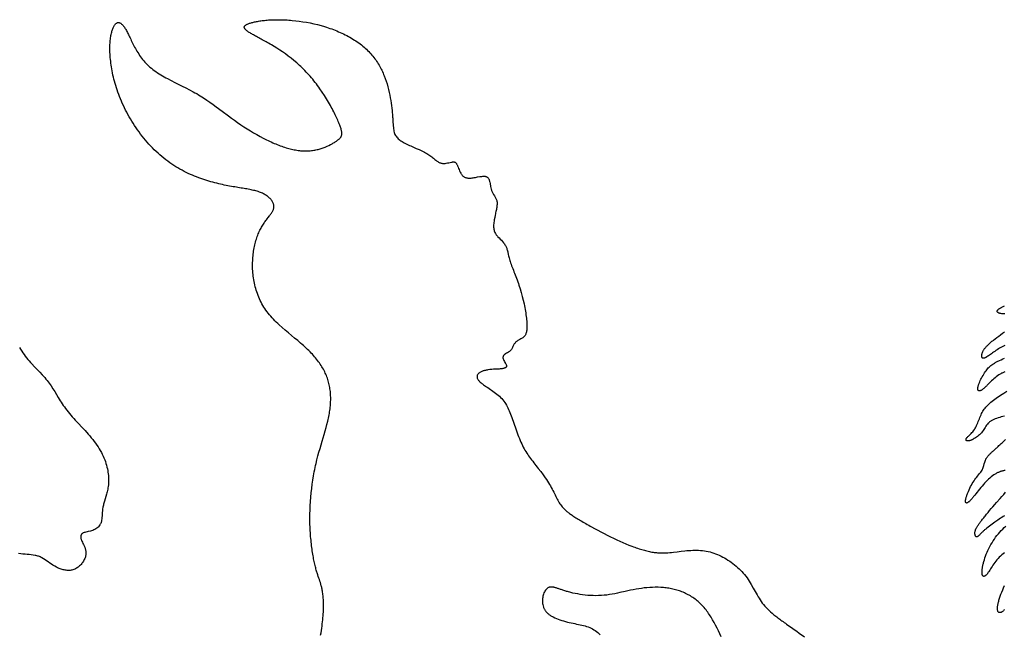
# Model space of a CAD drawing. Extents: x -97 to 99, y -93 to 98.
# Tile 60 of 163: x -21 to 14, y -24 to -2. Entities that reach past the tile are written whole.
import ezdxf

# ---------------------------------------------------------------- set-up
doc = ezdxf.new("R2010")
doc.units = 0
doc.layers.add('LAYER_03', color=5, linetype='CONTINUOUS')

msp = doc.modelspace()

# ---------------------------------------------------------------- linework, layer by layer
at = {"layer": 'LAYER_03'}
for points in [[(-10.397, -23.873), (-10.383, -23.788), (-10.369, -23.705), (-10.357, -23.624), (-10.346, -23.546), (-10.337, -23.469), (-10.328, -23.395), (-10.32, -23.323), (-10.314, -23.252), (-10.308, -23.184), (-10.304, -23.118), (-10.3, -23.054), (-10.298, -22.991), (-10.296, -22.931), (-10.295, -22.873), (-10.294, -22.816), (-10.295, -22.761), (-10.296, -22.708), (-10.298, -22.657), (-10.3, -22.608), (-10.303, -22.561), (-10.307, -22.515), (-10.311, -22.471), (-10.315, -22.428), (-10.32, -22.388), (-10.326, -22.349), (-10.331, -22.311), (-10.337, -22.275), (-10.344, -22.241), (-10.35, -22.208), (-10.357, -22.176), (-10.365, -22.145), (-10.372, -22.116), (-10.388, -22.058), (-10.405, -22.004), (-10.422, -21.95), (-10.44, -21.896), (-10.459, -21.842), (-10.479, -21.786), (-10.499, -21.727), (-10.509, -21.696), (-10.519, -21.664), (-10.529, -21.631), (-10.54, -21.596), (-10.55, -21.56), (-10.561, -21.522), (-10.571, -21.483), (-10.582, -21.441), (-10.592, -21.398), (-10.603, -21.353), (-10.613, -21.307), (-10.624, -21.259), (-10.634, -21.209), (-10.644, -21.157), (-10.654, -21.105), (-10.664, -21.05), (-10.673, -20.994), (-10.682, -20.937), (-10.691, -20.879), (-10.7, -20.819), (-10.709, -20.758), (-10.717, -20.696), (-10.724, -20.633), (-10.731, -20.568), (-10.738, -20.503), (-10.745, -20.436), (-10.751, -20.369), (-10.756, -20.301), (-10.761, -20.232), (-10.765, -20.162), (-10.769, -20.091), (-10.772, -20.02), (-10.774, -19.948), (-10.776, -19.875), (-10.777, -19.728), (-10.776, -19.579), (-10.772, -19.428), (-10.766, -19.277), (-10.757, -19.124), (-10.745, -18.972), (-10.731, -18.819), (-10.714, -18.667), (-10.694, -18.515), (-10.673, -18.365), (-10.648, -18.216), (-10.621, -18.07), (-10.607, -17.997), (-10.592, -17.926), (-10.577, -17.855), (-10.56, -17.784), (-10.527, -17.645), (-10.492, -17.509), (-10.455, -17.376), (-10.418, -17.245), (-10.38, -17.116), (-10.343, -16.99), (-10.306, -16.866), (-10.27, -16.744), (-10.235, -16.624), (-10.202, -16.506), (-10.172, -16.39), (-10.144, -16.277), (-10.131, -16.22), (-10.118, -16.164), (-10.107, -16.109), (-10.097, -16.054), (-10.087, -15.999), (-10.078, -15.945), (-10.07, -15.892), (-10.063, -15.838), (-10.057, -15.785), (-10.051, -15.733), (-10.047, -15.681), (-10.044, -15.629), (-10.041, -15.577), (-10.04, -15.526), (-10.039, -15.475), (-10.039, -15.425), (-10.041, -15.375), (-10.043, -15.325), (-10.047, -15.276), (-10.051, -15.227), (-10.057, -15.178), (-10.064, -15.129), (-10.071, -15.081), (-10.08, -15.033), (-10.09, -14.986), (-10.101, -14.938), (-10.113, -14.891), (-10.126, -14.844), (-10.141, -14.798), (-10.157, -14.752), (-10.173, -14.705), (-10.191, -14.66), (-10.211, -14.614), (-10.231, -14.568), (-10.253, -14.523), (-10.275, -14.478), (-10.3, -14.433), (-10.325, -14.388), (-10.351, -14.343), (-10.379, -14.299), (-10.408, -14.254), (-10.439, -14.21), (-10.471, -14.166), (-10.504, -14.122), (-10.538, -14.078), (-10.573, -14.034), (-10.61, -13.99), (-10.649, -13.946), (-10.688, -13.902), (-10.729, -13.858), (-10.772, -13.814), (-10.815, -13.77), (-10.86, -13.727), (-10.907, -13.683), (-10.955, -13.639), (-11.004, -13.595), (-11.054, -13.551), (-11.106, -13.507), (-11.211, -13.418), (-11.319, -13.328), (-11.429, -13.238), (-11.54, -13.146), (-11.651, -13.052), (-11.76, -12.957), (-11.867, -12.86), (-11.92, -12.811), (-11.972, -12.761), (-12.022, -12.71), (-12.072, -12.659), (-12.12, -12.607), (-12.167, -12.555), (-12.212, -12.502), (-12.256, -12.448), (-12.297, -12.393), (-12.337, -12.338), (-12.376, -12.282), (-12.412, -12.225), (-12.447, -12.167), (-12.479, -12.109), (-12.511, -12.05), (-12.54, -11.991), (-12.568, -11.932), (-12.594, -11.871), (-12.618, -11.811), (-12.641, -11.75), (-12.662, -11.689), (-12.682, -11.627), (-12.701, -11.566), (-12.717, -11.504), (-12.733, -11.442), (-12.746, -11.38), (-12.759, -11.317), (-12.77, -11.255), (-12.78, -11.193), (-12.788, -11.131), (-12.795, -11.069), (-12.801, -11.007), (-12.806, -10.946), (-12.809, -10.885), (-12.811, -10.824), (-12.812, -10.763), (-12.812, -10.703), (-12.811, -10.643), (-12.808, -10.583), (-12.805, -10.524), (-12.801, -10.466), (-12.795, -10.408), (-12.789, -10.351), (-12.781, -10.294), (-12.773, -10.238), (-12.763, -10.183), (-12.753, -10.129), (-12.742, -10.075), (-12.73, -10.022), (-12.718, -9.97), (-12.704, -9.919), (-12.69, -9.869), (-12.675, -9.819), (-12.66, -9.771), (-12.643, -9.724), (-12.626, -9.678), (-12.609, -9.633), (-12.59, -9.589), (-12.572, -9.546), (-12.552, -9.504), (-12.532, -9.464), (-12.512, -9.425), (-12.491, -9.388), (-12.47, -9.351), (-12.449, -9.316), (-12.427, -9.282), (-12.405, -9.249), (-12.383, -9.218), (-12.361, -9.187), (-12.339, -9.157), (-12.317, -9.128), (-12.296, -9.1), (-12.254, -9.046), (-12.215, -8.995), (-12.196, -8.97), (-12.178, -8.946), (-12.161, -8.922), (-12.145, -8.899), (-12.13, -8.876), (-12.116, -8.853), (-12.104, -8.83), (-12.092, -8.808), (-12.082, -8.785), (-12.074, -8.763), (-12.067, -8.74), (-12.062, -8.718), (-12.058, -8.696), (-12.056, -8.673), (-12.056, -8.65), (-12.058, -8.627), (-12.061, -8.604), (-12.067, -8.581), (-12.073, -8.558), (-12.082, -8.535), (-12.092, -8.512), (-12.104, -8.489), (-12.117, -8.467), (-12.133, -8.444), (-12.149, -8.422), (-12.167, -8.4), (-12.187, -8.379), (-12.208, -8.357), (-12.231, -8.336), (-12.255, -8.316), (-12.28, -8.296), (-12.307, -8.277), (-12.336, -8.258), (-12.365, -8.24), (-12.396, -8.222), (-12.429, -8.205), (-12.462, -8.188), (-12.497, -8.173), (-12.533, -8.158), (-12.571, -8.144), (-12.61, -8.131), (-12.65, -8.118), (-12.691, -8.106), (-12.733, -8.095), (-12.776, -8.085), (-12.821, -8.074), (-12.867, -8.065), (-12.914, -8.055), (-12.962, -8.046), (-13.011, -8.037), (-13.061, -8.028), (-13.113, -8.019), (-13.166, -8.011), (-13.219, -8.002), (-13.274, -7.993), (-13.33, -7.984), (-13.387, -7.974), (-13.445, -7.965), (-13.504, -7.955), (-13.564, -7.944), (-13.625, -7.933), (-13.687, -7.922), (-13.75, -7.909), (-13.814, -7.896), (-13.879, -7.883), (-13.945, -7.868), (-14.012, -7.853), (-14.08, -7.836), (-14.149, -7.819), (-14.219, -7.8), (-14.289, -7.781), (-14.36, -7.76), (-14.432, -7.738), (-14.504, -7.715), (-14.576, -7.691), (-14.65, -7.665), (-14.723, -7.638), (-14.797, -7.61), (-14.87, -7.581), (-14.944, -7.55), (-15.019, -7.517), (-15.093, -7.483), (-15.167, -7.448), (-15.241, -7.411), (-15.315, -7.372), (-15.389, -7.332), (-15.462, -7.29), (-15.535, -7.246), (-15.608, -7.201), (-15.68, -7.153), (-15.751, -7.104), (-15.822, -7.053), (-15.893, -7), (-15.962, -6.945), (-16.031, -6.888), (-16.099, -6.829), (-16.166, -6.769), (-16.232, -6.707), (-16.298, -6.643), (-16.362, -6.578), (-16.426, -6.512), (-16.488, -6.444), (-16.55, -6.375), (-16.61, -6.304), (-16.669, -6.233), (-16.727, -6.16), (-16.784, -6.086), (-16.84, -6.012), (-16.894, -5.937), (-16.947, -5.861), (-16.999, -5.784), (-17.049, -5.706), (-17.098, -5.628), (-17.145, -5.55), (-17.191, -5.471), (-17.236, -5.392), (-17.279, -5.313), (-17.32, -5.234), (-17.359, -5.154), (-17.397, -5.075), (-17.434, -4.995), (-17.468, -4.916), (-17.501, -4.837), (-17.533, -4.758), (-17.563, -4.679), (-17.591, -4.601), (-17.618, -4.523), (-17.643, -4.445), (-17.667, -4.368), (-17.689, -4.292), (-17.71, -4.216), (-17.73, -4.141), (-17.748, -4.066), (-17.765, -3.993), (-17.78, -3.92), (-17.794, -3.848), (-17.807, -3.777), (-17.819, -3.707), (-17.83, -3.638), (-17.839, -3.57), (-17.847, -3.503), (-17.854, -3.438), (-17.86, -3.374), (-17.865, -3.311), (-17.869, -3.249), (-17.872, -3.189), (-17.873, -3.13), (-17.874, -3.073), (-17.874, -3.018), (-17.873, -2.964), (-17.871, -2.911), (-17.868, -2.86), (-17.865, -2.811), (-17.861, -2.763), (-17.855, -2.717), (-17.85, -2.673), (-17.843, -2.63), (-17.836, -2.589), (-17.828, -2.549), (-17.82, -2.512), (-17.811, -2.475), (-17.802, -2.441), (-17.792, -2.408), (-17.781, -2.377), (-17.77, -2.348), (-17.759, -2.321), (-17.748, -2.295), (-17.736, -2.271), (-17.723, -2.249), (-17.711, -2.229), (-17.698, -2.211), (-17.685, -2.194), (-17.672, -2.179), (-17.659, -2.167), (-17.646, -2.156), (-17.632, -2.147), (-17.618, -2.139), (-17.604, -2.134), (-17.59, -2.131), (-17.576, -2.129), (-17.562, -2.129), (-17.547, -2.131), (-17.533, -2.135), (-17.518, -2.141), (-17.503, -2.149), (-17.488, -2.158), (-17.472, -2.169), (-17.457, -2.182), (-17.441, -2.197), (-17.425, -2.214), (-17.409, -2.233), (-17.392, -2.253), (-17.376, -2.275), (-17.359, -2.299), (-17.342, -2.325), (-17.324, -2.352), (-17.307, -2.382), (-17.289, -2.413), (-17.271, -2.446), (-17.253, -2.481), (-17.235, -2.517), (-17.216, -2.555), (-17.197, -2.595), (-17.177, -2.636), (-17.157, -2.678), (-17.136, -2.721), (-17.115, -2.766), (-17.093, -2.812), (-17.07, -2.858), (-17.047, -2.905), (-17.022, -2.953), (-16.997, -3.001), (-16.97, -3.05), (-16.942, -3.099), (-16.914, -3.148), (-16.884, -3.197), (-16.852, -3.246), (-16.82, -3.295), (-16.785, -3.344), (-16.75, -3.393), (-16.713, -3.44), (-16.674, -3.488), (-16.634, -3.534), (-16.591, -3.58), (-16.547, -3.625), (-16.502, -3.669), (-16.454, -3.712), (-16.404, -3.753), (-16.353, -3.794), (-16.3, -3.833), (-16.245, -3.872), (-16.189, -3.909), (-16.131, -3.946), (-16.072, -3.982), (-16.012, -4.018), (-15.951, -4.053), (-15.889, -4.087), (-15.827, -4.121), (-15.699, -4.187), (-15.569, -4.253), (-15.307, -4.383), (-15.176, -4.448), (-15.047, -4.515), (-14.919, -4.584), (-14.857, -4.619), (-14.795, -4.654), (-14.734, -4.69), (-14.674, -4.727), (-14.555, -4.802), (-14.439, -4.879), (-14.326, -4.957), (-14.214, -5.036), (-14.104, -5.117), (-13.886, -5.279), (-13.669, -5.441), (-13.561, -5.521), (-13.451, -5.6), (-13.341, -5.678), (-13.229, -5.755), (-13.116, -5.83), (-13.002, -5.903), (-12.888, -5.973), (-12.773, -6.042), (-12.659, -6.108), (-12.544, -6.172), (-12.431, -6.232), (-12.318, -6.289), (-12.262, -6.317), (-12.206, -6.343), (-12.151, -6.369), (-12.096, -6.394), (-12.041, -6.417), (-11.987, -6.44), (-11.933, -6.462), (-11.88, -6.483), (-11.828, -6.503), (-11.776, -6.521), (-11.724, -6.539), (-11.674, -6.556), (-11.623, -6.571), (-11.574, -6.586), (-11.525, -6.6), (-11.476, -6.612), (-11.428, -6.624), (-11.38, -6.634), (-11.333, -6.644), (-11.287, -6.652), (-11.24, -6.66), (-11.195, -6.666), (-11.15, -6.672), (-11.105, -6.677), (-11.061, -6.68), (-11.017, -6.683), (-10.974, -6.684), (-10.931, -6.685), (-10.889, -6.685), (-10.847, -6.684), (-10.805, -6.682), (-10.764, -6.679), (-10.723, -6.675), (-10.683, -6.67), (-10.643, -6.664), (-10.603, -6.657), (-10.564, -6.649), (-10.525, -6.641), (-10.487, -6.632), (-10.449, -6.622), (-10.375, -6.6), (-10.303, -6.575), (-10.234, -6.549), (-10.168, -6.521), (-10.104, -6.491), (-10.044, -6.461), (-10.015, -6.446), (-9.987, -6.43), (-9.96, -6.415), (-9.934, -6.399), (-9.909, -6.384), (-9.885, -6.369), (-9.861, -6.353), (-9.839, -6.339), (-9.818, -6.324), (-9.799, -6.309), (-9.78, -6.295), (-9.762, -6.281), (-9.746, -6.267), (-9.731, -6.254), (-9.717, -6.24), (-9.704, -6.226), (-9.693, -6.211), (-9.682, -6.197), (-9.673, -6.182), (-9.665, -6.166), (-9.659, -6.15), (-9.653, -6.133), (-9.649, -6.115), (-9.646, -6.096), (-9.645, -6.077), (-9.645, -6.056), (-9.646, -6.034), (-9.649, -6.011), (-9.653, -5.986), (-9.658, -5.96), (-9.665, -5.932), (-9.673, -5.903), (-9.682, -5.872), (-9.693, -5.839), (-9.705, -5.804), (-9.719, -5.767), (-9.734, -5.728), (-9.751, -5.687), (-9.769, -5.644), (-9.788, -5.599), (-9.809, -5.552), (-9.831, -5.504), (-9.855, -5.454), (-9.879, -5.402), (-9.905, -5.35), (-9.932, -5.296), (-9.96, -5.241), (-9.99, -5.185), (-10.02, -5.128), (-10.052, -5.071), (-10.084, -5.013), (-10.118, -4.954), (-10.153, -4.895), (-10.188, -4.836), (-10.224, -4.776), (-10.262, -4.717), (-10.339, -4.598), (-10.419, -4.481), (-10.461, -4.422), (-10.503, -4.365), (-10.545, -4.308), (-10.588, -4.253), (-10.632, -4.198), (-10.677, -4.144), (-10.722, -4.091), (-10.767, -4.038), (-10.813, -3.987), (-10.86, -3.936), (-10.907, -3.887), (-10.954, -3.838), (-11.002, -3.79), (-11.05, -3.743), (-11.099, -3.696), (-11.148, -3.651), (-11.197, -3.607), (-11.246, -3.563), (-11.346, -3.478), (-11.446, -3.397), (-11.546, -3.319), (-11.647, -3.244), (-11.748, -3.173), (-11.848, -3.105), (-11.948, -3.04), (-12.048, -2.978), (-12.145, -2.92), (-12.193, -2.892), (-12.241, -2.864), (-12.288, -2.838), (-12.334, -2.812), (-12.38, -2.786), (-12.424, -2.762), (-12.468, -2.738), (-12.511, -2.715), (-12.553, -2.692), (-12.594, -2.67), (-12.633, -2.649), (-12.672, -2.628), (-12.709, -2.608), (-12.744, -2.588), (-12.779, -2.569), (-12.812, -2.551), (-12.843, -2.533), (-12.873, -2.516), (-12.901, -2.499), (-12.927, -2.482), (-12.951, -2.467), (-12.974, -2.451), (-12.995, -2.436), (-13.014, -2.422), (-13.031, -2.408), (-13.047, -2.394), (-13.06, -2.381), (-13.072, -2.368), (-13.082, -2.356), (-13.091, -2.344), (-13.097, -2.332), (-13.102, -2.32), (-13.105, -2.309), (-13.106, -2.298), (-13.106, -2.288), (-13.103, -2.277), (-13.1, -2.267), (-13.094, -2.257), (-13.086, -2.247), (-13.077, -2.238), (-13.067, -2.229), (-13.054, -2.219), (-13.04, -2.21), (-13.024, -2.201), (-13.007, -2.192), (-12.988, -2.184), (-12.967, -2.175), (-12.944, -2.166), (-12.92, -2.158), (-12.895, -2.149), (-12.867, -2.141), (-12.839, -2.133), (-12.808, -2.125), (-12.777, -2.117), (-12.744, -2.109), (-12.709, -2.102), (-12.673, -2.095), (-12.635, -2.088), (-12.597, -2.081), (-12.557, -2.075), (-12.515, -2.069), (-12.473, -2.063), (-12.429, -2.057), (-12.384, -2.053), (-12.338, -2.048), (-12.29, -2.044), (-12.242, -2.04), (-12.192, -2.037), (-12.142, -2.034), (-12.09, -2.032), (-12.038, -2.031), (-11.984, -2.03), (-11.93, -2.029), (-11.874, -2.029), (-11.818, -2.03), (-11.761, -2.031), (-11.703, -2.033), (-11.644, -2.036), (-11.585, -2.039), (-11.525, -2.043), (-11.464, -2.048), (-11.403, -2.053), (-11.279, -2.066), (-11.153, -2.081), (-11.026, -2.1), (-10.898, -2.121), (-10.769, -2.145), (-10.64, -2.173), (-10.511, -2.203), (-10.383, -2.237), (-10.255, -2.274), (-10.192, -2.294), (-10.129, -2.314), (-10.066, -2.336), (-10.004, -2.358), (-9.942, -2.381), (-9.881, -2.405), (-9.82, -2.429), (-9.76, -2.455), (-9.7, -2.481), (-9.641, -2.508), (-9.583, -2.536), (-9.525, -2.564), (-9.468, -2.594), (-9.412, -2.624), (-9.357, -2.654), (-9.302, -2.686), (-9.249, -2.718), (-9.196, -2.751), (-9.145, -2.785), (-9.094, -2.819), (-9.044, -2.854), (-8.996, -2.89), (-8.948, -2.926), (-8.902, -2.963), (-8.857, -3.001), (-8.813, -3.04), (-8.77, -3.079), (-8.728, -3.118), (-8.688, -3.159), (-8.649, -3.2), (-8.612, -3.241), (-8.575, -3.283), (-8.54, -3.326), (-8.506, -3.369), (-8.473, -3.413), (-8.441, -3.457), (-8.41, -3.502), (-8.381, -3.547), (-8.352, -3.593), (-8.325, -3.639), (-8.298, -3.685), (-8.273, -3.732), (-8.248, -3.779), (-8.225, -3.826), (-8.202, -3.873), (-8.181, -3.921), (-8.16, -3.969), (-8.14, -4.018), (-8.103, -4.115), (-8.069, -4.213), (-8.038, -4.311), (-8.01, -4.41), (-7.985, -4.509), (-7.962, -4.607), (-7.942, -4.705), (-7.924, -4.801), (-7.908, -4.896), (-7.894, -4.989), (-7.882, -5.08), (-7.871, -5.169), (-7.862, -5.254), (-7.858, -5.296), (-7.854, -5.336), (-7.851, -5.376), (-7.848, -5.415), (-7.845, -5.453), (-7.842, -5.49), (-7.839, -5.526), (-7.837, -5.56), (-7.835, -5.594), (-7.833, -5.626), (-7.831, -5.658), (-7.829, -5.688), (-7.827, -5.718), (-7.824, -5.747), (-7.822, -5.775), (-7.82, -5.801), (-7.815, -5.853), (-7.809, -5.901), (-7.802, -5.946), (-7.794, -5.988), (-7.784, -6.028), (-7.772, -6.066), (-7.758, -6.101), (-7.741, -6.135), (-7.721, -6.167), (-7.698, -6.197), (-7.673, -6.226), (-7.645, -6.254), (-7.614, -6.281), (-7.581, -6.306), (-7.546, -6.331), (-7.508, -6.355), (-7.469, -6.378), (-7.428, -6.401), (-7.385, -6.423), (-7.341, -6.445), (-7.295, -6.466), (-7.248, -6.488), (-7.2, -6.509), (-7.102, -6.552), (-7.002, -6.595), (-6.904, -6.638), (-6.855, -6.661), (-6.807, -6.683), (-6.761, -6.706), (-6.716, -6.729), (-6.672, -6.752), (-6.631, -6.776), (-6.591, -6.801), (-6.554, -6.826), (-6.518, -6.85), (-6.485, -6.875), (-6.453, -6.9), (-6.422, -6.924), (-6.393, -6.948), (-6.365, -6.971), (-6.338, -6.993), (-6.312, -7.014), (-6.287, -7.033), (-6.263, -7.051), (-6.238, -7.067), (-6.215, -7.081), (-6.191, -7.093), (-6.167, -7.104), (-6.144, -7.112), (-6.121, -7.119), (-6.098, -7.124), (-6.074, -7.127), (-6.051, -7.129), (-6.028, -7.13), (-6.005, -7.13), (-5.982, -7.129), (-5.936, -7.123), (-5.89, -7.114), (-5.844, -7.104), (-5.798, -7.093), (-5.754, -7.084), (-5.733, -7.081), (-5.713, -7.078), (-5.694, -7.077), (-5.675, -7.078), (-5.658, -7.079), (-5.642, -7.083), (-5.627, -7.089), (-5.614, -7.097), (-5.601, -7.107), (-5.589, -7.119), (-5.579, -7.132), (-5.569, -7.147), (-5.56, -7.163), (-5.551, -7.181), (-5.543, -7.2), (-5.535, -7.219), (-5.519, -7.26), (-5.503, -7.304), (-5.486, -7.348), (-5.467, -7.393), (-5.447, -7.436), (-5.424, -7.478), (-5.412, -7.497), (-5.399, -7.516), (-5.385, -7.534), (-5.371, -7.551), (-5.356, -7.567), (-5.339, -7.582), (-5.322, -7.595), (-5.304, -7.606), (-5.285, -7.617), (-5.265, -7.626), (-5.244, -7.634), (-5.221, -7.64), (-5.196, -7.645), (-5.171, -7.648), (-5.143, -7.65), (-5.114, -7.651), (-5.083, -7.65), (-5.051, -7.647), (-5.016, -7.643), (-4.98, -7.638), (-4.942, -7.632), (-4.904, -7.625), (-4.825, -7.61), (-4.747, -7.597), (-4.709, -7.592), (-4.673, -7.588), (-4.638, -7.585), (-4.606, -7.584), (-4.59, -7.585), (-4.575, -7.586), (-4.561, -7.587), (-4.548, -7.59), (-4.535, -7.593), (-4.523, -7.597), (-4.512, -7.601), (-4.502, -7.606), (-4.483, -7.618), (-4.466, -7.631), (-4.452, -7.647), (-4.439, -7.665), (-4.428, -7.684), (-4.419, -7.704), (-4.411, -7.726), (-4.405, -7.749), (-4.399, -7.772), (-4.394, -7.796), (-4.384, -7.846), (-4.367, -7.947), (-4.357, -7.997), (-4.345, -8.047), (-4.338, -8.072), (-4.33, -8.096), (-4.321, -8.12), (-4.31, -8.143), (-4.299, -8.166), (-4.286, -8.189), (-4.259, -8.233), (-4.23, -8.277), (-4.202, -8.322), (-4.189, -8.345), (-4.176, -8.369), (-4.165, -8.393), (-4.156, -8.418), (-4.147, -8.444), (-4.141, -8.471), (-4.137, -8.499), (-4.135, -8.529), (-4.135, -8.559), (-4.136, -8.59), (-4.138, -8.623), (-4.142, -8.657), (-4.147, -8.691), (-4.154, -8.727), (-4.161, -8.764), (-4.168, -8.801), (-4.176, -8.84), (-4.185, -8.88), (-4.194, -8.921), (-4.203, -8.963), (-4.22, -9.048), (-4.236, -9.135), (-4.243, -9.179), (-4.248, -9.222), (-4.253, -9.264), (-4.256, -9.306), (-4.257, -9.347), (-4.257, -9.386), (-4.254, -9.424), (-4.25, -9.46), (-4.243, -9.494), (-4.234, -9.527), (-4.223, -9.557), (-4.21, -9.586), (-4.195, -9.613), (-4.179, -9.639), (-4.162, -9.664), (-4.143, -9.688), (-4.124, -9.711), (-4.104, -9.733), (-4.063, -9.775), (-4.021, -9.817), (-3.98, -9.858), (-3.941, -9.901), (-3.905, -9.944), (-3.888, -9.966), (-3.871, -9.989), (-3.856, -10.013), (-3.841, -10.037), (-3.827, -10.062), (-3.814, -10.088), (-3.803, -10.114), (-3.792, -10.142), (-3.783, -10.171), (-3.774, -10.201), (-3.766, -10.232), (-3.759, -10.264), (-3.751, -10.297), (-3.744, -10.332), (-3.736, -10.367), (-3.727, -10.405), (-3.718, -10.444), (-3.708, -10.484), (-3.697, -10.526), (-3.684, -10.569), (-3.67, -10.614), (-3.654, -10.661), (-3.637, -10.709), (-3.619, -10.759), (-3.599, -10.81), (-3.579, -10.862), (-3.557, -10.916), (-3.535, -10.972), (-3.513, -11.028), (-3.49, -11.086), (-3.467, -11.145), (-3.445, -11.205), (-3.422, -11.266), (-3.4, -11.328), (-3.378, -11.391), (-3.357, -11.455), (-3.316, -11.585), (-3.277, -11.716), (-3.242, -11.849), (-3.209, -11.982), (-3.179, -12.114), (-3.165, -12.18), (-3.152, -12.245), (-3.14, -12.31), (-3.129, -12.374), (-3.119, -12.436), (-3.11, -12.498), (-3.102, -12.558), (-3.094, -12.617), (-3.088, -12.673), (-3.083, -12.728), (-3.08, -12.781), (-3.077, -12.831), (-3.075, -12.879), (-3.075, -12.924), (-3.076, -12.967), (-3.078, -13.006), (-3.082, -13.043), (-3.086, -13.077), (-3.092, -13.108), (-3.1, -13.138), (-3.109, -13.165), (-3.118, -13.19), (-3.13, -13.213), (-3.142, -13.234), (-3.156, -13.254), (-3.171, -13.272), (-3.188, -13.289), (-3.206, -13.304), (-3.225, -13.319), (-3.245, -13.332), (-3.288, -13.358), (-3.333, -13.382), (-3.378, -13.406), (-3.4, -13.419), (-3.421, -13.432), (-3.441, -13.447), (-3.46, -13.462), (-3.478, -13.478), (-3.495, -13.496), (-3.51, -13.516), (-3.524, -13.536), (-3.536, -13.557), (-3.549, -13.579), (-3.571, -13.623), (-3.593, -13.667), (-3.615, -13.709), (-3.627, -13.729), (-3.64, -13.747), (-3.653, -13.764), (-3.668, -13.78), (-3.683, -13.794), (-3.699, -13.807), (-3.716, -13.819), (-3.733, -13.83), (-3.767, -13.85), (-3.8, -13.868), (-3.832, -13.886), (-3.846, -13.895), (-3.86, -13.904), (-3.872, -13.914), (-3.883, -13.924), (-3.894, -13.934), (-3.902, -13.945), (-3.91, -13.957), (-3.916, -13.969), (-3.921, -13.982), (-3.924, -13.995), (-3.926, -14.008), (-3.926, -14.023), (-3.925, -14.037), (-3.922, -14.053), (-3.918, -14.069), (-3.912, -14.086), (-3.904, -14.103), (-3.895, -14.12), (-3.875, -14.156), (-3.854, -14.192), (-3.834, -14.228), (-3.825, -14.245), (-3.817, -14.262), (-3.81, -14.277), (-3.805, -14.292), (-3.802, -14.307), (-3.802, -14.32), (-3.803, -14.332), (-3.806, -14.343), (-3.812, -14.354), (-3.819, -14.363), (-3.829, -14.372), (-3.84, -14.38), (-3.854, -14.388), (-3.869, -14.394), (-3.887, -14.4), (-3.906, -14.405), (-3.927, -14.41), (-3.951, -14.414), (-3.976, -14.417), (-4.003, -14.42), (-4.031, -14.423), (-4.061, -14.425), (-4.091, -14.427), (-4.123, -14.429), (-4.189, -14.432), (-4.257, -14.436), (-4.325, -14.441), (-4.392, -14.447), (-4.457, -14.456), (-4.488, -14.461), (-4.519, -14.466), (-4.548, -14.473), (-4.577, -14.479), (-4.605, -14.487), (-4.632, -14.495), (-4.657, -14.504), (-4.681, -14.513), (-4.704, -14.523), (-4.725, -14.534), (-4.745, -14.546), (-4.763, -14.559), (-4.78, -14.572), (-4.795, -14.586), (-4.808, -14.6), (-4.82, -14.615), (-4.829, -14.631), (-4.837, -14.647), (-4.842, -14.663), (-4.845, -14.68), (-4.847, -14.698), (-4.846, -14.716), (-4.842, -14.734), (-4.837, -14.752), (-4.829, -14.77), (-4.818, -14.789), (-4.806, -14.808), (-4.79, -14.828), (-4.773, -14.848), (-4.753, -14.868), (-4.73, -14.889), (-4.705, -14.911), (-4.678, -14.934), (-4.648, -14.957), (-4.616, -14.981), (-4.581, -15.006), (-4.544, -15.032), (-4.505, -15.059), (-4.463, -15.087), (-4.419, -15.117), (-4.374, -15.147), (-4.328, -15.178), (-4.282, -15.211), (-4.235, -15.245), (-4.188, -15.28), (-4.142, -15.317), (-4.097, -15.354), (-4.053, -15.393), (-4.01, -15.433), (-3.97, -15.475), (-3.932, -15.518), (-3.896, -15.562), (-3.863, -15.608), (-3.832, -15.655), (-3.803, -15.704), (-3.776, -15.754), (-3.75, -15.806), (-3.725, -15.859), (-3.701, -15.914), (-3.678, -15.971), (-3.656, -16.029), (-3.634, -16.089), (-3.612, -16.151), (-3.589, -16.215), (-3.567, -16.28), (-3.544, -16.346), (-3.52, -16.414), (-3.497, -16.483), (-3.448, -16.621), (-3.397, -16.758), (-3.371, -16.826), (-3.345, -16.893), (-3.318, -16.958), (-3.29, -17.021), (-3.262, -17.083), (-3.234, -17.142), (-3.204, -17.198), (-3.174, -17.253), (-3.144, -17.306), (-3.112, -17.357), (-3.08, -17.408), (-3.048, -17.457), (-3.014, -17.506), (-2.98, -17.554), (-2.944, -17.602), (-2.908, -17.65), (-2.871, -17.699), (-2.833, -17.749), (-2.794, -17.799), (-2.754, -17.851), (-2.713, -17.904), (-2.671, -17.957), (-2.588, -18.067), (-2.505, -18.179), (-2.424, -18.292), (-2.385, -18.348), (-2.347, -18.405), (-2.311, -18.462), (-2.276, -18.518), (-2.243, -18.574), (-2.212, -18.629), (-2.182, -18.684), (-2.153, -18.738), (-2.126, -18.791), (-2.099, -18.843), (-2.074, -18.894), (-2.049, -18.944), (-2.024, -18.993), (-2, -19.039), (-1.976, -19.085), (-1.952, -19.128), (-1.928, -19.17), (-1.903, -19.209), (-1.878, -19.247), (-1.851, -19.284), (-1.823, -19.319), (-1.792, -19.354), (-1.759, -19.388), (-1.722, -19.423), (-1.702, -19.44), (-1.682, -19.458), (-1.66, -19.476), (-1.637, -19.494), (-1.613, -19.513), (-1.588, -19.532), (-1.562, -19.551), (-1.534, -19.571), (-1.505, -19.591), (-1.474, -19.612), (-1.442, -19.633), (-1.408, -19.655), (-1.373, -19.678), (-1.335, -19.702), (-1.297, -19.726), (-1.256, -19.751), (-1.214, -19.777), (-1.171, -19.803), (-1.126, -19.83), (-1.08, -19.857), (-1.032, -19.885), (-0.984, -19.913), (-0.934, -19.941), (-0.884, -19.97), (-0.832, -19.999), (-0.78, -20.028), (-0.673, -20.087), (-0.563, -20.146), (-0.452, -20.205), (-0.339, -20.264), (-0.226, -20.321), (-0.112, -20.378), (0.001, -20.432), (0.113, -20.485), (0.223, -20.535), (0.333, -20.583), (0.44, -20.629), (0.546, -20.672), (0.65, -20.713), (0.702, -20.732), (0.753, -20.751), (0.803, -20.768), (0.853, -20.785), (0.902, -20.802), (0.95, -20.817), (0.998, -20.832), (1.046, -20.846), (1.092, -20.859), (1.138, -20.871), (1.184, -20.882), (1.228, -20.893), (1.272, -20.903), (1.315, -20.911), (1.358, -20.919), (1.4, -20.926), (1.44, -20.932), (1.481, -20.937), (1.52, -20.942), (1.559, -20.945), (1.598, -20.948), (1.636, -20.95), (1.71, -20.953), (1.782, -20.953), (1.853, -20.951), (1.922, -20.947), (1.991, -20.941), (2.058, -20.935), (2.125, -20.927), (2.259, -20.911), (2.394, -20.893), (2.531, -20.878), (2.599, -20.871), (2.668, -20.865), (2.737, -20.86), (2.807, -20.857), (2.876, -20.855), (2.945, -20.855), (3.014, -20.857), (3.083, -20.86), (3.151, -20.867), (3.22, -20.875), (3.287, -20.887), (3.355, -20.901), (3.422, -20.917), (3.489, -20.936), (3.555, -20.957), (3.62, -20.981), (3.685, -21.007), (3.749, -21.035), (3.813, -21.065), (3.875, -21.097), (3.937, -21.131), (3.999, -21.167), (4.059, -21.205), (4.119, -21.244), (4.177, -21.285), (4.235, -21.328), (4.291, -21.372), (4.346, -21.418), (4.4, -21.465), (4.453, -21.514), (4.504, -21.564), (4.553, -21.616), (4.601, -21.669), (4.648, -21.723), (4.692, -21.779), (4.735, -21.836), (4.775, -21.894), (4.814, -21.953), (4.851, -22.013), (4.887, -22.074), (4.956, -22.198), (5.023, -22.321), (5.091, -22.444), (5.125, -22.504), (5.161, -22.563), (5.198, -22.621), (5.237, -22.677), (5.278, -22.732), (5.32, -22.786), (5.365, -22.838), (5.413, -22.89), (5.463, -22.941), (5.515, -22.992), (5.571, -23.042), (5.63, -23.093), (5.691, -23.145), (5.723, -23.171), (5.756, -23.197), (5.79, -23.223), (5.825, -23.25), (5.861, -23.277), (5.897, -23.304), (5.935, -23.332), (5.973, -23.36), (6.013, -23.389), (6.053, -23.418), (6.095, -23.448), (6.137, -23.478), (6.224, -23.539), (6.313, -23.601), (6.404, -23.665), (6.497, -23.73), (6.59, -23.795), (6.776, -23.927)], [(13.879, -12.466), (13.842, -12.466), (13.807, -12.465), (13.775, -12.462), (13.745, -12.458), (13.731, -12.455), (13.718, -12.453), (13.706, -12.45), (13.694, -12.446), (13.683, -12.442), (13.673, -12.439), (13.663, -12.434), (13.655, -12.43), (13.647, -12.425), (13.64, -12.421), (13.633, -12.415), (13.628, -12.41), (13.623, -12.405), (13.619, -12.399), (13.616, -12.394), (13.614, -12.388), (13.613, -12.382), (13.613, -12.375), (13.613, -12.369), (13.615, -12.362), (13.617, -12.356), (13.621, -12.349), (13.625, -12.342), (13.631, -12.334), (13.637, -12.327), (13.645, -12.319), (13.654, -12.311), (13.663, -12.303), (13.674, -12.295), (13.686, -12.286), (13.699, -12.277), (13.713, -12.268), (13.728, -12.259), (13.745, -12.249), (13.762, -12.24), (13.781, -12.23), (13.801, -12.22), (13.823, -12.209), (13.845, -12.198), (13.869, -12.187)], [(13.879, -13.588), (13.833, -13.61), (13.788, -13.634), (13.742, -13.659), (13.698, -13.686), (13.654, -13.713), (13.611, -13.742), (13.568, -13.77), (13.527, -13.798), (13.487, -13.827), (13.448, -13.854), (13.411, -13.881), (13.375, -13.906), (13.341, -13.93), (13.308, -13.953), (13.278, -13.973), (13.249, -13.992), (13.236, -14), (13.222, -14.008), (13.21, -14.015), (13.198, -14.021), (13.186, -14.027), (13.175, -14.032), (13.164, -14.036), (13.154, -14.039), (13.144, -14.042), (13.135, -14.044), (13.126, -14.044), (13.118, -14.044), (13.11, -14.044), (13.103, -14.042), (13.097, -14.039), (13.091, -14.035), (13.085, -14.03), (13.08, -14.025), (13.076, -14.018), (13.072, -14.01), (13.069, -14.001), (13.066, -13.991), (13.065, -13.981), (13.063, -13.97), (13.063, -13.957), (13.064, -13.944), (13.065, -13.931), (13.067, -13.916), (13.07, -13.901), (13.074, -13.886), (13.078, -13.87), (13.084, -13.853), (13.091, -13.835), (13.098, -13.817), (13.107, -13.799), (13.117, -13.78), (13.128, -13.761), (13.14, -13.742), (13.153, -13.722), (13.167, -13.702), (13.183, -13.681), (13.199, -13.661), (13.217, -13.64), (13.236, -13.619), (13.257, -13.598), (13.278, -13.576), (13.3, -13.555), (13.324, -13.533), (13.348, -13.511), (13.373, -13.489), (13.399, -13.466), (13.426, -13.443), (13.454, -13.421), (13.483, -13.398), (13.542, -13.351), (13.603, -13.304), (13.667, -13.256), (13.733, -13.208), (13.801, -13.159), (13.869, -13.109)], [(-21.08, -13.661), (-21.043, -13.726), (-21.004, -13.789), (-20.964, -13.851), (-20.922, -13.911), (-20.879, -13.969), (-20.835, -14.026), (-20.79, -14.082), (-20.743, -14.137), (-20.697, -14.19), (-20.65, -14.242), (-20.554, -14.344), (-20.459, -14.443), (-20.365, -14.54), (-20.274, -14.636), (-20.23, -14.684), (-20.187, -14.732), (-20.145, -14.78), (-20.105, -14.828), (-20.067, -14.877), (-20.03, -14.926), (-19.994, -14.975), (-19.96, -15.025), (-19.895, -15.126), (-19.831, -15.229), (-19.769, -15.334), (-19.705, -15.441), (-19.639, -15.549), (-19.604, -15.604), (-19.568, -15.66), (-19.53, -15.715), (-19.491, -15.772), (-19.45, -15.829), (-19.407, -15.886), (-19.361, -15.944), (-19.313, -16.002), (-19.262, -16.061), (-19.21, -16.12), (-19.157, -16.18), (-19.102, -16.24), (-18.989, -16.362), (-18.874, -16.485), (-18.758, -16.61), (-18.645, -16.736), (-18.59, -16.8), (-18.536, -16.864), (-18.483, -16.928), (-18.432, -16.993), (-18.384, -17.057), (-18.337, -17.122), (-18.293, -17.188), (-18.252, -17.253), (-18.214, -17.319), (-18.178, -17.385), (-18.145, -17.451), (-18.114, -17.516), (-18.086, -17.582), (-18.06, -17.647), (-18.036, -17.712), (-18.015, -17.776), (-17.996, -17.84), (-17.98, -17.903), (-17.965, -17.966), (-17.953, -18.028), (-17.943, -18.089), (-17.934, -18.149), (-17.928, -18.209), (-17.924, -18.267), (-17.921, -18.324), (-17.921, -18.38), (-17.922, -18.434), (-17.925, -18.488), (-17.929, -18.539), (-17.935, -18.59), (-17.942, -18.639), (-17.951, -18.688), (-17.96, -18.735), (-17.97, -18.781), (-17.981, -18.825), (-17.992, -18.869), (-18.016, -18.954), (-18.04, -19.035), (-18.064, -19.112), (-18.086, -19.187), (-18.096, -19.223), (-18.106, -19.258), (-18.114, -19.293), (-18.121, -19.327), (-18.132, -19.394), (-18.14, -19.458), (-18.145, -19.52), (-18.15, -19.579), (-18.153, -19.636), (-18.157, -19.69), (-18.161, -19.741), (-18.168, -19.789), (-18.177, -19.835), (-18.183, -19.857), (-18.19, -19.878), (-18.198, -19.898), (-18.206, -19.918), (-18.216, -19.937), (-18.226, -19.955), (-18.25, -19.99), (-18.276, -20.021), (-18.305, -20.05), (-18.337, -20.076), (-18.371, -20.1), (-18.407, -20.12), (-18.445, -20.138), (-18.485, -20.153), (-18.525, -20.166), (-18.566, -20.177), (-18.648, -20.195), (-18.687, -20.204), (-18.725, -20.212), (-18.761, -20.221), (-18.793, -20.232), (-18.823, -20.244), (-18.836, -20.251), (-18.848, -20.258), (-18.859, -20.266), (-18.869, -20.275), (-18.878, -20.284), (-18.886, -20.294), (-18.892, -20.304), (-18.898, -20.316), (-18.903, -20.327), (-18.907, -20.34), (-18.909, -20.352), (-18.911, -20.366), (-18.911, -20.38), (-18.911, -20.394), (-18.91, -20.41), (-18.907, -20.425), (-18.904, -20.442), (-18.899, -20.458), (-18.894, -20.476), (-18.887, -20.494), (-18.88, -20.512), (-18.872, -20.531), (-18.852, -20.571), (-18.831, -20.613), (-18.809, -20.657), (-18.787, -20.703), (-18.767, -20.751), (-18.749, -20.802), (-18.742, -20.828), (-18.736, -20.855), (-18.731, -20.882), (-18.727, -20.91), (-18.726, -20.939), (-18.726, -20.968), (-18.728, -20.997), (-18.732, -21.027), (-18.738, -21.058), (-18.746, -21.089), (-18.757, -21.12), (-18.769, -21.151), (-18.782, -21.182), (-18.798, -21.213), (-18.815, -21.244), (-18.834, -21.274), (-18.854, -21.303), (-18.876, -21.332), (-18.899, -21.359), (-18.923, -21.386), (-18.949, -21.411), (-18.975, -21.435), (-19.003, -21.457), (-19.032, -21.478), (-19.062, -21.497), (-19.092, -21.514), (-19.123, -21.528), (-19.155, -21.541), (-19.188, -21.551), (-19.221, -21.56), (-19.254, -21.566), (-19.288, -21.57), (-19.323, -21.572), (-19.358, -21.573), (-19.392, -21.571), (-19.427, -21.568), (-19.462, -21.564), (-19.498, -21.557), (-19.533, -21.55), (-19.567, -21.541), (-19.602, -21.53), (-19.636, -21.518), (-19.671, -21.506), (-19.704, -21.492), (-19.737, -21.477), (-19.77, -21.461), (-19.833, -21.427), (-19.894, -21.389), (-19.952, -21.35), (-20.009, -21.31), (-20.065, -21.27), (-20.12, -21.23), (-20.175, -21.192), (-20.23, -21.156), (-20.286, -21.124), (-20.315, -21.109), (-20.344, -21.095), (-20.373, -21.082), (-20.403, -21.071), (-20.434, -21.061), (-20.465, -21.053), (-20.497, -21.045), (-20.529, -21.038), (-20.596, -21.028), (-20.664, -21.019), (-20.735, -21.013), (-20.808, -21.006), (-20.884, -21), (-20.961, -20.992), (-21.041, -20.982), (-21.123, -20.969)], [(13.886, -14.528), (13.861, -14.537), (13.837, -14.546), (13.812, -14.556), (13.788, -14.567), (13.764, -14.578), (13.74, -14.591), (13.716, -14.604), (13.692, -14.618), (13.669, -14.633), (13.623, -14.664), (13.579, -14.698), (13.535, -14.733), (13.493, -14.769), (13.453, -14.806), (13.414, -14.844), (13.376, -14.881), (13.34, -14.917), (13.306, -14.952), (13.273, -14.986), (13.258, -15.002), (13.242, -15.017), (13.228, -15.031), (13.213, -15.045), (13.2, -15.058), (13.186, -15.071), (13.161, -15.094), (13.137, -15.115), (13.114, -15.133), (13.093, -15.149), (13.074, -15.163), (13.055, -15.174), (13.038, -15.184), (13.022, -15.191), (13.007, -15.196), (12.992, -15.199), (12.979, -15.199), (12.967, -15.198), (12.955, -15.195), (12.946, -15.189), (12.941, -15.185), (12.937, -15.181), (12.934, -15.175), (12.931, -15.169), (12.928, -15.163), (12.926, -15.155), (12.924, -15.147), (12.923, -15.138), (12.923, -15.129), (12.923, -15.118), (12.924, -15.107), (12.925, -15.095), (12.927, -15.082), (12.93, -15.068), (12.933, -15.053), (12.937, -15.037), (12.942, -15.02), (12.947, -15.003), (12.953, -14.984), (12.96, -14.965), (12.968, -14.945), (12.976, -14.924), (12.994, -14.882), (13.014, -14.837), (13.036, -14.791), (13.059, -14.745), (13.083, -14.699), (13.109, -14.653), (13.135, -14.608), (13.162, -14.565), (13.189, -14.523), (13.216, -14.485), (13.243, -14.449), (13.27, -14.416), (13.298, -14.385), (13.328, -14.355), (13.358, -14.327), (13.391, -14.301), (13.425, -14.275), (13.462, -14.25), (13.502, -14.225), (13.523, -14.212), (13.544, -14.2), (13.567, -14.187), (13.59, -14.175), (13.615, -14.162), (13.64, -14.149), (13.666, -14.136), (13.693, -14.123), (13.749, -14.096), (13.807, -14.068), (13.866, -14.041)], [(13.872, -16.093), (13.815, -16.11), (13.758, -16.127), (13.701, -16.143), (13.645, -16.16), (13.591, -16.177), (13.539, -16.195), (13.514, -16.205), (13.49, -16.215), (13.466, -16.225), (13.444, -16.237), (13.422, -16.248), (13.401, -16.261), (13.381, -16.274), (13.362, -16.288), (13.344, -16.303), (13.327, -16.318), (13.31, -16.334), (13.295, -16.351), (13.265, -16.385), (13.238, -16.421), (13.211, -16.459), (13.186, -16.497), (13.136, -16.575), (13.11, -16.613), (13.083, -16.651), (13.053, -16.688), (13.021, -16.723), (12.987, -16.757), (12.951, -16.789), (12.914, -16.819), (12.876, -16.847), (12.837, -16.873), (12.799, -16.896), (12.761, -16.917), (12.743, -16.926), (12.725, -16.935), (12.707, -16.943), (12.69, -16.95), (12.673, -16.957), (12.657, -16.962), (12.642, -16.967), (12.627, -16.971), (12.613, -16.975), (12.6, -16.977), (12.588, -16.978), (12.577, -16.979), (12.566, -16.979), (12.556, -16.979), (12.548, -16.977), (12.54, -16.975), (12.532, -16.972), (12.526, -16.969), (12.521, -16.965), (12.516, -16.961), (12.512, -16.956), (12.509, -16.95), (12.507, -16.944), (12.506, -16.938), (12.505, -16.931), (12.506, -16.924), (12.507, -16.917), (12.509, -16.909), (12.511, -16.901), (12.515, -16.893), (12.519, -16.885), (12.524, -16.876), (12.53, -16.868), (12.537, -16.859), (12.553, -16.841), (12.571, -16.822), (12.592, -16.803), (12.615, -16.782), (12.639, -16.76), (12.664, -16.737), (12.69, -16.711), (12.717, -16.684), (12.743, -16.655), (12.769, -16.623), (12.795, -16.589), (12.807, -16.571), (12.819, -16.553), (12.842, -16.513), (12.863, -16.471), (12.884, -16.427), (12.904, -16.382), (12.923, -16.335), (12.942, -16.287), (12.98, -16.191), (12.999, -16.144), (13.018, -16.097), (13.038, -16.051), (13.059, -16.007), (13.081, -15.965), (13.104, -15.924), (13.129, -15.885), (13.154, -15.848), (13.182, -15.811), (13.211, -15.776), (13.242, -15.741), (13.276, -15.707), (13.311, -15.673), (13.349, -15.639), (13.389, -15.605), (13.432, -15.571), (13.477, -15.536), (13.526, -15.501), (13.576, -15.465), (13.628, -15.429), (13.681, -15.393), (13.735, -15.357), (13.846, -15.285), (13.956, -15.213)], [(13.898, -18.027), (13.855, -18.032), (13.834, -18.035), (13.812, -18.04), (13.79, -18.045), (13.768, -18.051), (13.746, -18.057), (13.723, -18.065), (13.701, -18.073), (13.678, -18.082), (13.655, -18.092), (13.633, -18.103), (13.61, -18.115), (13.587, -18.127), (13.564, -18.141), (13.54, -18.155), (13.494, -18.185), (13.447, -18.218), (13.401, -18.254), (13.354, -18.293), (13.307, -18.335), (13.26, -18.379), (13.213, -18.426), (13.167, -18.475), (13.121, -18.526), (13.074, -18.58), (13.029, -18.634), (12.984, -18.69), (12.94, -18.745), (12.897, -18.8), (12.855, -18.853), (12.815, -18.904), (12.795, -18.929), (12.776, -18.953), (12.757, -18.976), (12.739, -18.998), (12.721, -19.019), (12.704, -19.039), (12.687, -19.058), (12.671, -19.076), (12.656, -19.092), (12.641, -19.107), (12.627, -19.121), (12.613, -19.133), (12.6, -19.144), (12.588, -19.153), (12.576, -19.162), (12.565, -19.168), (12.555, -19.173), (12.545, -19.177), (12.536, -19.18), (12.528, -19.181), (12.52, -19.181), (12.514, -19.179), (12.508, -19.176), (12.503, -19.172), (12.498, -19.166), (12.495, -19.159), (12.492, -19.15), (12.49, -19.141), (12.489, -19.13), (12.488, -19.117), (12.489, -19.104), (12.49, -19.088), (12.492, -19.072), (12.495, -19.054), (12.499, -19.036), (12.504, -19.015), (12.51, -18.994), (12.516, -18.972), (12.523, -18.949), (12.531, -18.925), (12.539, -18.9), (12.549, -18.874), (12.558, -18.848), (12.569, -18.822), (12.591, -18.767), (12.616, -18.712), (12.642, -18.656), (12.67, -18.6), (12.699, -18.545), (12.729, -18.491), (12.76, -18.44), (12.792, -18.392), (12.824, -18.346), (12.855, -18.303), (12.887, -18.261), (12.918, -18.222), (12.948, -18.185), (12.977, -18.148), (13.004, -18.114), (13.03, -18.08), (13.053, -18.047), (13.074, -18.014), (13.092, -17.982), (13.107, -17.95), (13.12, -17.918), (13.13, -17.887), (13.139, -17.855), (13.155, -17.791), (13.171, -17.728), (13.181, -17.696), (13.193, -17.665), (13.207, -17.633), (13.215, -17.617), (13.223, -17.601), (13.233, -17.585), (13.244, -17.569), (13.255, -17.553), (13.268, -17.537), (13.281, -17.52), (13.295, -17.504), (13.31, -17.487), (13.325, -17.47), (13.342, -17.453), (13.359, -17.436), (13.377, -17.418), (13.396, -17.4), (13.415, -17.381), (13.435, -17.362), (13.456, -17.343), (13.478, -17.323), (13.5, -17.303), (13.523, -17.282), (13.547, -17.261), (13.571, -17.239), (13.596, -17.217), (13.621, -17.194), (13.647, -17.17), (13.674, -17.145), (13.701, -17.12), (13.728, -17.094), (13.756, -17.067), (13.785, -17.04), (13.843, -16.983), (13.902, -16.924)], [(13.874, -19.635), (13.828, -19.663), (13.78, -19.692), (13.731, -19.723), (13.681, -19.756), (13.631, -19.789), (13.529, -19.859), (13.479, -19.895), (13.429, -19.931), (13.381, -19.967), (13.334, -20.002), (13.288, -20.037), (13.245, -20.072), (13.204, -20.105), (13.185, -20.122), (13.166, -20.138), (13.148, -20.153), (13.131, -20.169), (13.115, -20.184), (13.099, -20.198), (13.084, -20.212), (13.07, -20.226), (13.057, -20.239), (13.044, -20.252), (13.032, -20.264), (13.02, -20.276), (12.998, -20.298), (12.979, -20.318), (12.961, -20.335), (12.945, -20.35), (12.931, -20.363), (12.917, -20.373), (12.911, -20.377), (12.905, -20.38), (12.899, -20.382), (12.894, -20.384), (12.884, -20.385), (12.874, -20.384), (12.865, -20.38), (12.857, -20.374), (12.85, -20.366), (12.844, -20.356), (12.838, -20.344), (12.833, -20.332), (12.829, -20.317), (12.826, -20.302), (12.823, -20.287), (12.821, -20.271), (12.82, -20.254), (12.82, -20.236), (12.821, -20.217), (12.825, -20.197), (12.83, -20.176), (12.833, -20.164), (12.837, -20.152), (12.842, -20.14), (12.847, -20.126), (12.853, -20.113), (12.86, -20.098), (12.867, -20.083), (12.876, -20.067), (12.885, -20.051), (12.895, -20.034), (12.906, -20.016), (12.917, -19.997), (12.93, -19.977), (12.944, -19.956), (12.959, -19.934), (12.975, -19.912), (12.992, -19.888), (13.01, -19.864), (13.028, -19.839), (13.048, -19.813), (13.068, -19.786), (13.09, -19.759), (13.112, -19.731), (13.135, -19.702), (13.158, -19.673), (13.183, -19.643), (13.208, -19.612), (13.234, -19.58), (13.26, -19.549), (13.287, -19.516), (13.315, -19.483), (13.343, -19.45), (13.401, -19.381), (13.462, -19.311), (13.524, -19.239), (13.587, -19.167), (13.716, -19.019), (13.781, -18.945), (13.843, -18.873), (13.904, -18.801)], [(13.869, -20.943), (13.823, -20.981), (13.777, -21.021), (13.732, -21.063), (13.688, -21.106), (13.645, -21.151), (13.605, -21.197), (13.566, -21.244), (13.53, -21.291), (13.496, -21.339), (13.463, -21.386), (13.432, -21.432), (13.402, -21.478), (13.374, -21.522), (13.348, -21.563), (13.322, -21.603), (13.31, -21.621), (13.298, -21.639), (13.286, -21.656), (13.275, -21.672), (13.263, -21.687), (13.252, -21.701), (13.241, -21.714), (13.231, -21.726), (13.22, -21.737), (13.21, -21.746), (13.2, -21.755), (13.19, -21.763), (13.18, -21.769), (13.171, -21.774), (13.162, -21.778), (13.154, -21.781), (13.145, -21.783), (13.137, -21.783), (13.13, -21.783), (13.123, -21.781), (13.116, -21.778), (13.11, -21.773), (13.104, -21.768), (13.099, -21.761), (13.094, -21.753), (13.089, -21.744), (13.085, -21.734), (13.082, -21.722), (13.079, -21.709), (13.077, -21.695), (13.075, -21.68), (13.074, -21.663), (13.074, -21.645), (13.074, -21.626), (13.075, -21.605), (13.076, -21.584), (13.078, -21.562), (13.08, -21.538), (13.083, -21.514), (13.087, -21.488), (13.091, -21.462), (13.096, -21.435), (13.102, -21.407), (13.108, -21.379), (13.114, -21.35), (13.122, -21.32), (13.13, -21.29), (13.138, -21.259), (13.157, -21.195), (13.178, -21.13), (13.201, -21.064), (13.227, -20.997), (13.255, -20.929), (13.285, -20.861), (13.318, -20.793), (13.353, -20.725), (13.39, -20.658), (13.429, -20.591), (13.47, -20.525), (13.513, -20.46), (13.558, -20.396), (13.605, -20.334), (13.654, -20.274), (13.704, -20.216), (13.756, -20.16), (13.809, -20.107), (13.863, -20.055), (13.916, -20.006)], [(3.822, -23.926), (3.723, -23.721), (3.672, -23.62), (3.621, -23.52), (3.569, -23.422), (3.515, -23.326), (3.46, -23.233), (3.431, -23.187), (3.402, -23.143), (3.373, -23.099), (3.343, -23.055), (3.312, -23.013), (3.281, -22.972), (3.249, -22.932), (3.216, -22.893), (3.182, -22.854), (3.148, -22.817), (3.113, -22.781), (3.077, -22.747), (3.041, -22.713), (3.004, -22.68), (2.966, -22.648), (2.928, -22.618), (2.889, -22.588), (2.849, -22.56), (2.809, -22.532), (2.768, -22.506), (2.727, -22.48), (2.685, -22.456), (2.643, -22.433), (2.6, -22.41), (2.557, -22.389), (2.514, -22.369), (2.47, -22.35), (2.425, -22.331), (2.38, -22.314), (2.335, -22.298), (2.29, -22.283), (2.244, -22.269), (2.198, -22.256), (2.151, -22.244), (2.104, -22.233), (2.057, -22.223), (2.01, -22.213), (1.962, -22.205), (1.915, -22.198), (1.867, -22.192), (1.819, -22.186), (1.77, -22.181), (1.674, -22.175), (1.576, -22.171), (1.478, -22.171), (1.38, -22.173), (1.282, -22.178), (1.184, -22.186), (1.087, -22.196), (0.989, -22.209), (0.892, -22.223), (0.796, -22.239), (0.7, -22.258), (0.605, -22.277), (0.415, -22.318), (0.227, -22.359), (0.133, -22.379), (0.039, -22.398), (-0.056, -22.416), (-0.15, -22.431), (-0.245, -22.445), (-0.34, -22.455), (-0.435, -22.463), (-0.531, -22.468), (-0.627, -22.469), (-0.723, -22.468), (-0.818, -22.463), (-0.913, -22.457), (-1.006, -22.448), (-1.098, -22.436), (-1.188, -22.423), (-1.275, -22.409), (-1.36, -22.392), (-1.442, -22.375), (-1.482, -22.366), (-1.52, -22.356), (-1.558, -22.346), (-1.595, -22.336), (-1.631, -22.326), (-1.666, -22.316), (-1.7, -22.306), (-1.733, -22.296), (-1.765, -22.285), (-1.796, -22.275), (-1.827, -22.265), (-1.856, -22.255), (-1.884, -22.245), (-1.912, -22.236), (-1.939, -22.227), (-1.965, -22.218), (-1.99, -22.21), (-2.014, -22.202), (-2.038, -22.195), (-2.061, -22.188), (-2.083, -22.182), (-2.104, -22.176), (-2.125, -22.172), (-2.145, -22.168), (-2.165, -22.165), (-2.184, -22.163), (-2.202, -22.162), (-2.22, -22.161), (-2.237, -22.162), (-2.254, -22.164), (-2.27, -22.167), (-2.285, -22.172), (-2.301, -22.177), (-2.315, -22.184), (-2.33, -22.192), (-2.343, -22.2), (-2.357, -22.21), (-2.369, -22.221), (-2.382, -22.233), (-2.393, -22.245), (-2.405, -22.259), (-2.415, -22.273), (-2.435, -22.304), (-2.453, -22.337), (-2.47, -22.372), (-2.484, -22.41), (-2.496, -22.449), (-2.506, -22.49), (-2.514, -22.532), (-2.52, -22.574), (-2.523, -22.617), (-2.525, -22.659), (-2.524, -22.702), (-2.521, -22.745), (-2.514, -22.787), (-2.505, -22.829), (-2.492, -22.871), (-2.484, -22.891), (-2.476, -22.911), (-2.466, -22.931), (-2.456, -22.951), (-2.444, -22.971), (-2.432, -22.99), (-2.418, -23.009), (-2.404, -23.028), (-2.388, -23.046), (-2.372, -23.064), (-2.354, -23.082), (-2.335, -23.099), (-2.315, -23.116), (-2.294, -23.133), (-2.272, -23.149), (-2.248, -23.165), (-2.224, -23.18), (-2.198, -23.195), (-2.172, -23.21), (-2.145, -23.224), (-2.088, -23.251), (-2.029, -23.277), (-1.967, -23.301), (-1.904, -23.324), (-1.839, -23.346), (-1.773, -23.366), (-1.706, -23.385), (-1.639, -23.403), (-1.572, -23.419), (-1.506, -23.434), (-1.44, -23.449), (-1.376, -23.462), (-1.312, -23.475), (-1.25, -23.488), (-1.189, -23.501), (-1.128, -23.514), (-1.07, -23.529), (-1.012, -23.544), (-0.956, -23.561), (-0.901, -23.579), (-0.847, -23.599), (-0.795, -23.622), (-0.745, -23.647), (-0.696, -23.676), (-0.649, -23.707), (-0.603, -23.74), (-0.558, -23.777), (-0.514, -23.817), (-0.471, -23.859)], [(13.877, -22.957), (13.862, -22.973), (13.848, -22.988), (13.834, -23.002), (13.82, -23.015), (13.806, -23.027), (13.792, -23.037), (13.779, -23.046), (13.766, -23.053), (13.753, -23.06), (13.741, -23.065), (13.729, -23.068), (13.717, -23.07), (13.706, -23.071), (13.696, -23.071), (13.686, -23.069), (13.677, -23.065), (13.668, -23.06), (13.66, -23.054), (13.652, -23.047), (13.645, -23.038), (13.639, -23.027), (13.634, -23.015), (13.63, -23.002), (13.626, -22.987), (13.623, -22.971), (13.622, -22.953), (13.621, -22.933), (13.621, -22.912), (13.622, -22.89), (13.625, -22.866), (13.628, -22.841), (13.632, -22.814), (13.637, -22.786), (13.643, -22.757), (13.65, -22.727), (13.658, -22.695), (13.666, -22.663), (13.676, -22.63), (13.686, -22.596), (13.697, -22.561), (13.709, -22.525), (13.721, -22.489), (13.734, -22.452), (13.747, -22.415), (13.776, -22.339), (13.807, -22.262), (13.84, -22.185), (13.874, -22.108)]]:
    msp.add_lwpolyline(points, dxfattribs=at)

doc.saveas('drawing.dxf')
